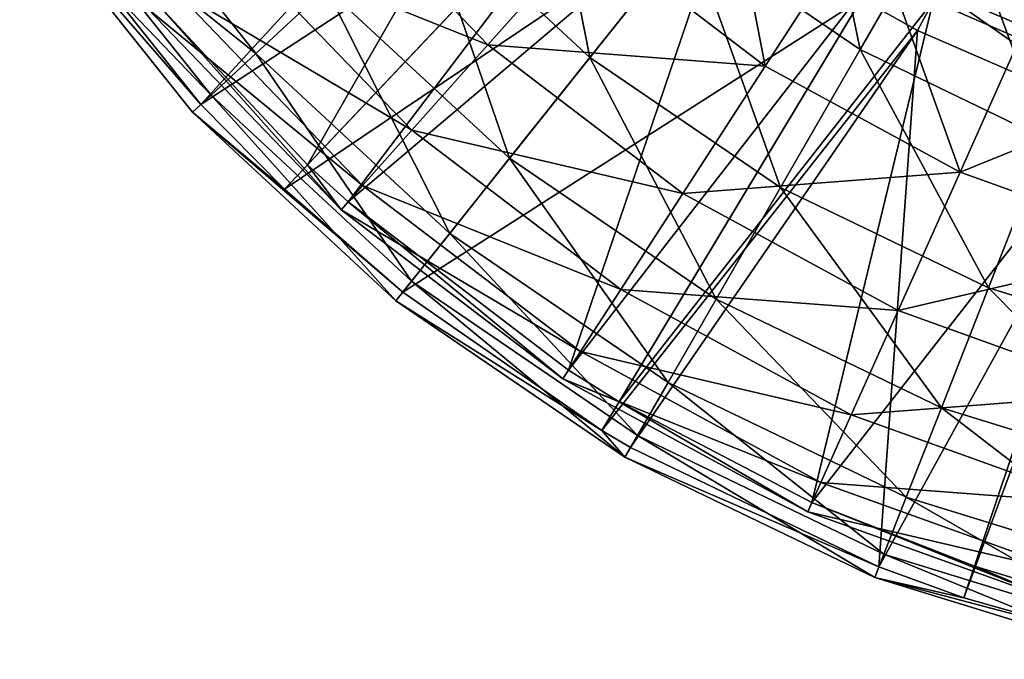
# Model space of a CAD drawing. Header units: millimetres. Extents: x 0 to 220, y 0 to 219.
# Tile 1 of 217: x 19 to 78, y 2 to 40. Entities that reach past the tile are written whole.
import ezdxf

# ---------------------------------------------------------------- set-up
doc = ezdxf.new("R2010")
doc.units = ezdxf.units.MM
doc.header["$LTSCALE"] = 25.4
doc.layers.get('0').update_dxf_attribs({"true_color": 0xff5454})

# ---------------------------------------------------------------- blocks, each defined once
blk = doc.blocks.new('PEAR-L-8671.STL')
at = {"color": 7, "true_color": 0xe6ffff}
mesh = blk.add_polyface(dxfattribs=at)
corners = [(52.796, -50.988, 403.456), (37.327, -77.941, 141.865), (28.332, -68.306, 141.865)]
mesh.append_faces([[corners[k] for k in face] for face in [(0, 1, 2)]], dxfattribs={"color": 7})
mesh = blk.add_polyface(dxfattribs=at)
corners = [(52.796, -50.988, 403.456), (57.863, -56.262, 403.456), (37.327, -77.941, 141.865)]
mesh.append_faces([[corners[k] for k in face] for face in [(0, 1, 2)]], dxfattribs={"color": 7})
mesh = blk.add_polyface(dxfattribs=at)
corners = [(51.3, -52.295, 403.683), (20.812, -61.596, 142.092), (31.002, -74.373, 142.092)]
mesh.append_faces([[corners[k] for k in face] for face in [(0, 1, 2)]], dxfattribs={"color": 7})
mesh = blk.add_polyface(dxfattribs=at)
corners = [(51.3, -52.295, 403.683), (31.002, -74.373, 142.092), (56.496, -57.705, 403.683)]
mesh.append_faces([[corners[k] for k in face] for face in [(0, 1, 2)]], dxfattribs={"color": 7})
mesh = blk.add_polyface(dxfattribs=at)
corners = [(54.012, -64.121, 64.044), (37.954, -60.37, 77.913), (48.027, -70.837, 77.913), (44.894, -54.647, 64.044)]
mesh.append_faces([[corners[k] for k in face] for face in [(0, 1, 2), (1, 0, 3)]], dxfattribs={"vtx0": -1, "color": 7})
mesh = blk.add_polyface(dxfattribs=at)
corners = [(24.489, -59.089, 96.304), (38.436, -67.475, 81.955), (34.264, -71.346, 96.304), (29.192, -55.883, 81.955)]
mesh.append_faces([[corners[k] for k in face] for face in [(0, 1, 2), (1, 0, 3)]], dxfattribs={"vtx0": -1, "color": 7})
mesh = blk.add_polyface(dxfattribs=at)
corners = [(50.962, -55.852, 56.335), (54.071, -71.584, 68.545), (44.039, -62.276, 68.545), (59.959, -64.2, 56.335)]
mesh.append_faces([[corners[k] for k in face] for face in [(0, 1, 2), (1, 0, 3)]], dxfattribs={"vtx0": -1, "color": 7})
mesh = blk.add_polyface(dxfattribs=at)
corners = [(64.47, -72.093, 64.044), (61.335, -55.905, 51.711), (54.012, -64.121, 64.044), (70.453, -62.855, 51.711)]
mesh.append_faces([[corners[k] for k in face] for face in [(0, 1, 2), (1, 0, 3)]], dxfattribs={"vtx0": -1, "color": 7})
mesh = blk.add_polyface(dxfattribs=at)
corners = [(66.855, -55.553, 45.567), (70.099, -71.114, 56.335), (59.959, -64.2, 56.335), (75.629, -61.536, 45.567)]
mesh.append_faces([[corners[k] for k in face] for face in [(0, 1, 2), (1, 0, 3)]], dxfattribs={"vtx0": -1, "color": 7})
mesh = blk.add_polyface(dxfattribs=at)
corners = [(57.863, -56.262, 403.456), (39.729, -80.148, 141.865), (37.327, -77.941, 141.865)]
mesh.append_faces([[corners[k] for k in face] for face in [(0, 1, 2)]], dxfattribs={"color": 7})
mesh = blk.add_polyface(dxfattribs=at)
corners = [(62.839, -60.589, 403.456), (39.729, -80.148, 141.865), (57.863, -56.262, 403.456)]
mesh.append_faces([[corners[k] for k in face] for face in [(0, 1, 2)]], dxfattribs={"color": 7})
mesh = blk.add_polyface(dxfattribs=at)
corners = [(56.496, -57.705, 403.683), (31.002, -74.373, 142.092), (35.961, -79.384, 142.092)]
mesh.append_faces([[corners[k] for k in face] for face in [(0, 1, 2)]], dxfattribs={"color": 7})
mesh = blk.add_polyface(dxfattribs=at)
corners = [(61.6, -62.143, 403.683), (35.961, -79.384, 142.092), (42.982, -85.489, 142.092), (56.496, -57.705, 403.683)]
mesh.append_faces([[corners[k] for k in face] for face in [(0, 1, 2), (1, 0, 3)]], dxfattribs={"vtx0": -1, "color": 7})
mesh = blk.add_polyface(dxfattribs=at)
corners = [(21.492, -61.133, 111.307), (34.264, -71.346, 96.304), (31.605, -73.814, 111.307), (24.489, -59.089, 96.304)]
mesh.append_faces([[corners[k] for k in face] for face in [(0, 1, 2), (1, 0, 3)]], dxfattribs={"vtx0": -1, "color": 7})
mesh = blk.add_polyface(dxfattribs=at)
corners = [(48.027, -70.837, 77.913), (32.727, -64.681, 92.991), (43.519, -75.895, 92.991), (37.954, -60.37, 77.913)]
mesh.append_faces([[corners[k] for k in face] for face in [(0, 1, 2), (1, 0, 3)]], dxfattribs={"vtx0": -1, "color": 7})
mesh = blk.add_polyface(dxfattribs=at)
corners = [(62.839, -60.589, 403.456), (52.801, -90.112, 141.865), (39.729, -80.148, 141.865)]
mesh.append_faces([[corners[k] for k in face] for face in [(0, 1, 2)]], dxfattribs={"color": 7})
mesh = blk.add_polyface(dxfattribs=at)
corners = [(71.203, -66.404, 403.456), (52.801, -90.112, 141.865), (62.839, -60.589, 403.456)]
mesh.append_faces([[corners[k] for k in face] for face in [(0, 1, 2)]], dxfattribs={"color": 7})
mesh = blk.add_polyface(dxfattribs=at)
corners = [(20.258, -61.974, 126.67), (31.605, -73.814, 111.307), (30.51, -74.83, 126.67), (21.492, -61.133, 111.307)]
mesh.append_faces([[corners[k] for k in face] for face in [(0, 1, 2), (1, 0, 3)]], dxfattribs={"vtx0": -1, "color": 7})
mesh = blk.add_polyface(dxfattribs=at)
corners = [(31.002, -74.373, 142.092), (20.258, -61.974, 126.67), (30.51, -74.83, 126.67), (20.812, -61.596, 142.092)]
mesh.append_faces([[corners[k] for k in face] for face in [(0, 1, 2), (1, 0, 3)]], dxfattribs={"vtx0": -1, "color": 7})
mesh = blk.add_polyface(dxfattribs=at)
corners = [(75.629, -61.536, 45.567), (81.157, -76.439, 56.335), (70.099, -71.114, 56.335), (85.198, -66.144, 45.567)]
mesh.append_faces([[corners[k] for k in face] for face in [(0, 1, 2), (1, 0, 3)]], dxfattribs={"vtx0": -1, "color": 7})
mesh = blk.add_polyface(dxfattribs=at)
corners = [(77.935, -61.736, 428.8), (88.017, -71.217, 416.443), (75.673, -65.941, 416.443), (89.493, -66.676, 428.8)]
mesh.append_faces([[corners[k] for k in face] for face in [(0, 1, 2), (1, 0, 3)]], dxfattribs={"vtx0": -1, "color": 7})
mesh = blk.add_polyface(dxfattribs=at)
corners = [(49.305, -77.56, 81.955), (44.039, -62.276, 68.545), (54.071, -71.584, 68.545), (38.436, -67.475, 81.955)]
mesh.append_faces([[corners[k] for k in face] for face in [(0, 1, 2), (1, 0, 3)]], dxfattribs={"vtx0": -1, "color": 7})
mesh = blk.add_polyface(dxfattribs=at)
corners = [(70.179, -68.106, 403.683), (42.982, -85.489, 142.092), (54.784, -93.693, 142.092), (61.6, -62.143, 403.683)]
mesh.append_faces([[corners[k] for k in face] for face in [(0, 1, 2), (1, 0, 3)]], dxfattribs={"vtx0": -1, "color": 7})
mesh = blk.add_polyface(dxfattribs=at)
corners = [(76.022, -78.375, 64.044), (70.453, -62.855, 51.711), (64.47, -72.093, 64.044), (80.524, -68.332, 51.711)]
mesh.append_faces([[corners[k] for k in face] for face in [(0, 1, 2), (1, 0, 3)]], dxfattribs={"vtx0": -1, "color": 7})
mesh = blk.add_polyface(dxfattribs=at)
corners = [(88.974, -68.273, 429.918), (74.781, -67.598, 417.132), (87.435, -73.007, 417.132), (77.14, -63.215, 429.918)]
mesh.append_faces([[corners[k] for k in face] for face in [(0, 1, 2), (1, 0, 3)]], dxfattribs={"vtx0": -1, "color": 7})
mesh = blk.add_polyface(dxfattribs=at)
corners = [(48.027, -70.837, 77.913), (64.47, -72.093, 64.044), (54.012, -64.121, 64.044), (59.58, -79.644, 77.913)]
mesh.append_faces([[corners[k] for k in face] for face in [(0, 1, 2), (1, 0, 3)]], dxfattribs={"vtx0": -1, "color": 7})
mesh = blk.add_polyface(dxfattribs=at)
corners = [(65.377, -79.293, 68.545), (59.959, -64.2, 56.335), (70.099, -71.114, 56.335), (54.071, -71.584, 68.545)]
mesh.append_faces([[corners[k] for k in face] for face in [(0, 1, 2), (1, 0, 3)]], dxfattribs={"vtx0": -1, "color": 7})
mesh = blk.add_polyface(dxfattribs=at)
corners = [(43.519, -75.895, 92.991), (29.335, -67.478, 108.926), (40.595, -79.177, 108.926), (32.727, -64.681, 92.991)]
mesh.append_faces([[corners[k] for k in face] for face in [(0, 1, 2), (1, 0, 3)]], dxfattribs={"vtx0": -1, "color": 7})
mesh = blk.add_polyface(dxfattribs=at)
corners = [(75.673, -65.941, 416.443), (86.412, -73.44, 403.456), (74.434, -68.243, 403.456)]
mesh.append_faces([[corners[k] for k in face] for face in [(0, 1, 2)]], dxfattribs={"color": 7})
mesh = blk.add_polyface(dxfattribs=at)
corners = [(88.017, -71.217, 416.443), (86.412, -73.44, 403.456), (75.673, -65.941, 416.443)]
mesh.append_faces([[corners[k] for k in face] for face in [(0, 1, 2)]], dxfattribs={"color": 7})
mesh = blk.add_polyface(dxfattribs=at)
corners = [(71.203, -66.404, 403.456), (55.808, -91.99, 141.865), (52.801, -90.112, 141.865)]
mesh.append_faces([[corners[k] for k in face] for face in [(0, 1, 2)]], dxfattribs={"color": 7})
mesh = blk.add_polyface(dxfattribs=at)
corners = [(74.434, -68.243, 403.456), (55.808, -91.99, 141.865), (71.203, -66.404, 403.456)]
mesh.append_faces([[corners[k] for k in face] for face in [(0, 1, 2)]], dxfattribs={"color": 7})
mesh = blk.add_polyface(dxfattribs=at)
corners = [(40.595, -79.177, 108.926), (27.859, -68.696, 125.346), (39.321, -80.606, 125.346), (29.335, -67.478, 108.926)]
mesh.append_faces([[corners[k] for k in face] for face in [(0, 1, 2), (1, 0, 3)]], dxfattribs={"vtx0": -1, "color": 7})
mesh = blk.add_polyface(dxfattribs=at)
corners = [(45.757, -82.009, 96.304), (38.436, -67.475, 81.955), (49.305, -77.56, 81.955), (34.264, -71.346, 96.304)]
mesh.append_faces([[corners[k] for k in face] for face in [(0, 1, 2), (1, 0, 3)]], dxfattribs={"vtx0": -1, "color": 7})
mesh = blk.add_polyface(dxfattribs=at)
corners = [(74.781, -67.598, 417.132), (70.179, -68.106, 403.683), (73.492, -69.993, 403.683)]
mesh.append_faces([[corners[k] for k in face] for face in [(0, 1, 2)]], dxfattribs={"color": 7})
mesh = blk.add_polyface(dxfattribs=at)
corners = [(74.781, -67.598, 417.132), (73.492, -69.993, 403.683), (85.778, -75.323, 403.683)]
mesh.append_faces([[corners[k] for k in face] for face in [(0, 1, 2)]], dxfattribs={"color": 7})
mesh = blk.add_polyface(dxfattribs=at)
corners = [(74.781, -67.598, 417.132), (85.778, -75.323, 403.683), (87.435, -73.007, 417.132)]
mesh.append_faces([[corners[k] for k in face] for face in [(0, 1, 2)]], dxfattribs={"color": 7})
mesh = blk.add_polyface(dxfattribs=at)
corners = [(28.332, -68.306, 141.865), (39.321, -80.606, 125.346), (27.859, -68.696, 125.346)]
mesh.append_faces([[corners[k] for k in face] for face in [(0, 1, 2)]], dxfattribs={"color": 7})
mesh = blk.add_polyface(dxfattribs=at)
corners = [(28.332, -68.306, 141.865), (37.327, -77.941, 141.865), (39.321, -80.606, 125.346)]
mesh.append_faces([[corners[k] for k in face] for face in [(0, 1, 2)]], dxfattribs={"color": 7})
mesh = blk.add_polyface(dxfattribs=at)
corners = [(70.179, -68.106, 403.683), (54.784, -93.693, 142.092), (73.492, -69.993, 403.683)]
mesh.append_faces([[corners[k] for k in face] for face in [(0, 1, 2)]], dxfattribs={"color": 7})
mesh = blk.add_polyface(dxfattribs=at)
corners = [(74.434, -68.243, 403.456), (67.24, -97.964, 141.865), (55.808, -91.99, 141.865)]
mesh.append_faces([[corners[k] for k in face] for face in [(0, 1, 2)]], dxfattribs={"color": 7})
mesh = blk.add_polyface(dxfattribs=at)
corners = [(86.412, -73.44, 403.456), (67.24, -97.964, 141.865), (74.434, -68.243, 403.456)]
mesh.append_faces([[corners[k] for k in face] for face in [(0, 1, 2)]], dxfattribs={"color": 7})
mesh = blk.add_polyface(dxfattribs=at)
corners = [(76.022, -78.375, 64.044), (91.314, -72.207, 51.711), (80.524, -68.332, 51.711), (88.398, -82.819, 64.044)]
mesh.append_faces([[corners[k] for k in face] for face in [(0, 1, 2), (1, 0, 3)]], dxfattribs={"vtx0": -1, "color": 7})
mesh = blk.add_polyface(dxfattribs=at)
corners = [(73.492, -69.993, 403.683), (54.784, -93.693, 142.092), (56.485, -94.695, 142.092)]
mesh.append_faces([[corners[k] for k in face] for face in [(0, 1, 2)]], dxfattribs={"color": 7})
mesh = blk.add_polyface(dxfattribs=at)
corners = [(73.492, -69.993, 403.683), (56.485, -94.695, 142.092), (71.209, -101.786, 142.092)]
mesh.append_faces([[corners[k] for k in face] for face in [(0, 1, 2)]], dxfattribs={"color": 7})
mesh = blk.add_polyface(dxfattribs=at)
corners = [(73.492, -69.993, 403.683), (71.209, -101.786, 142.092), (85.778, -75.323, 403.683)]
mesh.append_faces([[corners[k] for k in face] for face in [(0, 1, 2)]], dxfattribs={"color": 7})
mesh = blk.add_polyface(dxfattribs=at)
corners = [(43.519, -75.895, 92.991), (59.58, -79.644, 77.913), (48.027, -70.837, 77.913), (55.897, -85.331, 92.991)]
mesh.append_faces([[corners[k] for k in face] for face in [(0, 1, 2), (1, 0, 3)]], dxfattribs={"vtx0": -1, "color": 7})
mesh = blk.add_polyface(dxfattribs=at)
corners = [(77.707, -85.23, 68.545), (70.099, -71.114, 56.335), (81.157, -76.439, 56.335), (65.377, -79.293, 68.545)]
mesh.append_faces([[corners[k] for k in face] for face in [(0, 1, 2), (1, 0, 3)]], dxfattribs={"vtx0": -1, "color": 7})
mesh = blk.add_polyface(dxfattribs=at)
corners = [(43.494, -84.846, 111.307), (34.264, -71.346, 96.304), (45.757, -82.009, 96.304), (31.605, -73.814, 111.307)]
mesh.append_faces([[corners[k] for k in face] for face in [(0, 1, 2), (1, 0, 3)]], dxfattribs={"vtx0": -1, "color": 7})
mesh = blk.add_polyface(dxfattribs=at)
corners = [(61.556, -85.912, 81.955), (54.071, -71.584, 68.545), (65.377, -79.293, 68.545), (49.305, -77.56, 81.955)]
mesh.append_faces([[corners[k] for k in face] for face in [(0, 1, 2), (1, 0, 3)]], dxfattribs={"vtx0": -1, "color": 7})
mesh = blk.add_polyface(dxfattribs=at)
corners = [(59.58, -79.644, 77.913), (76.022, -78.375, 64.044), (64.47, -72.093, 64.044), (72.342, -86.583, 77.913)]
mesh.append_faces([[corners[k] for k in face] for face in [(0, 1, 2), (1, 0, 3)]], dxfattribs={"vtx0": -1, "color": 7})
mesh = blk.add_polyface(dxfattribs=at)
corners = [(86.412, -73.44, 403.456), (76.878, -101.738, 141.865), (67.24, -97.964, 141.865)]
mesh.append_faces([[corners[k] for k in face] for face in [(0, 1, 2)]], dxfattribs={"color": 7})
mesh = blk.add_polyface(dxfattribs=at)
corners = [(86.412, -73.44, 403.456), (82.709, -103.52, 141.865), (76.878, -101.738, 141.865)]
mesh.append_faces([[corners[k] for k in face] for face in [(0, 1, 2)]], dxfattribs={"color": 7})
mesh = blk.add_polyface(dxfattribs=at)
corners = [(42.563, -86.014, 126.67), (31.605, -73.814, 111.307), (43.494, -84.846, 111.307), (30.51, -74.83, 126.67)]
mesh.append_faces([[corners[k] for k in face] for face in [(0, 1, 2), (1, 0, 3)]], dxfattribs={"vtx0": -1, "color": 7})
mesh = blk.add_polyface(dxfattribs=at)
corners = [(31.002, -74.373, 142.092), (30.51, -74.83, 126.67), (35.961, -79.384, 142.092)]
mesh.append_faces([[corners[k] for k in face] for face in [(0, 1, 2)]], dxfattribs={"color": 7})
mesh = blk.add_polyface(dxfattribs=at)
corners = [(42.982, -85.489, 142.092), (30.51, -74.83, 126.67), (42.563, -86.014, 126.67)]
mesh.append_faces([[corners[k] for k in face] for face in [(0, 1, 2)]], dxfattribs={"color": 7})
mesh = blk.add_polyface(dxfattribs=at)
corners = [(35.961, -79.384, 142.092), (30.51, -74.83, 126.67), (42.982, -85.489, 142.092)]
mesh.append_faces([[corners[k] for k in face] for face in [(0, 1, 2)]], dxfattribs={"color": 7})
mesh = blk.add_polyface(dxfattribs=at)
corners = [(40.595, -79.177, 108.926), (55.897, -85.331, 92.991), (43.519, -75.895, 92.991), (53.508, -89.02, 108.926)]
mesh.append_faces([[corners[k] for k in face] for face in [(0, 1, 2), (1, 0, 3)]], dxfattribs={"vtx0": -1, "color": 7})
mesh = blk.add_polyface(dxfattribs=at)
corners = [(85.778, -75.323, 403.683), (71.209, -101.786, 142.092), (76.243, -103.621, 142.092)]
mesh.append_faces([[corners[k] for k in face] for face in [(0, 1, 2)]], dxfattribs={"color": 7})
mesh = blk.add_polyface(dxfattribs=at)
corners = [(85.778, -75.323, 403.683), (76.243, -103.621, 142.092), (86.595, -75.594, 403.683)]
mesh.append_faces([[corners[k] for k in face] for face in [(0, 1, 2)]], dxfattribs={"color": 7})
mesh = blk.add_polyface(dxfattribs=at)
corners = [(86.595, -75.594, 403.683), (76.243, -103.621, 142.092), (86.825, -106.603, 142.092)]
mesh.append_faces([[corners[k] for k in face] for face in [(0, 1, 2)]], dxfattribs={"color": 7})
mesh = blk.add_polyface(dxfattribs=at)
corners = [(90.783, -89.264, 68.545), (81.157, -76.439, 56.335), (92.885, -80.056, 56.335), (77.707, -85.23, 68.545)]
mesh.append_faces([[corners[k] for k in face] for face in [(0, 1, 2), (1, 0, 3)]], dxfattribs={"vtx0": -1, "color": 7})
mesh = blk.add_polyface(dxfattribs=at)
corners = [(58.71, -90.841, 96.304), (49.305, -77.56, 81.955), (61.556, -85.912, 81.955), (45.757, -82.009, 96.304)]
mesh.append_faces([[corners[k] for k in face] for face in [(0, 1, 2), (1, 0, 3)]], dxfattribs={"vtx0": -1, "color": 7})
mesh = blk.add_polyface(dxfattribs=at)
corners = [(39.729, -80.148, 141.865), (39.321, -80.606, 125.346), (37.327, -77.941, 141.865)]
mesh.append_faces([[corners[k] for k in face] for face in [(0, 1, 2)]], dxfattribs={"color": 7})
mesh = blk.add_polyface(dxfattribs=at)
corners = [(72.342, -86.583, 77.913), (88.398, -82.819, 64.044), (76.022, -78.375, 64.044), (86.014, -91.494, 77.913)]
mesh.append_faces([[corners[k] for k in face] for face in [(0, 1, 2), (1, 0, 3)]], dxfattribs={"vtx0": -1, "color": 7})
mesh = blk.add_polyface(dxfattribs=at)
corners = [(39.321, -80.606, 125.346), (53.508, -89.02, 108.926), (40.595, -79.177, 108.926), (52.468, -90.627, 125.346)]
mesh.append_faces([[corners[k] for k in face] for face in [(0, 1, 2), (1, 0, 3)]], dxfattribs={"vtx0": -1, "color": 7})
mesh = blk.add_polyface(dxfattribs=at)
corners = [(74.914, -92.345, 81.955), (65.377, -79.293, 68.545), (77.707, -85.23, 68.545), (61.556, -85.912, 81.955)]
mesh.append_faces([[corners[k] for k in face] for face in [(0, 1, 2), (1, 0, 3)]], dxfattribs={"vtx0": -1, "color": 7})
mesh = blk.add_polyface(dxfattribs=at)
corners = [(55.897, -85.331, 92.991), (72.342, -86.583, 77.913), (59.58, -79.644, 77.913), (69.571, -92.766, 92.991)]
mesh.append_faces([[corners[k] for k in face] for face in [(0, 1, 2), (1, 0, 3)]], dxfattribs={"vtx0": -1, "color": 7})
mesh = blk.add_polyface(dxfattribs=at)
corners = [(39.729, -80.148, 141.865), (52.468, -90.627, 125.346), (39.321, -80.606, 125.346), (52.801, -90.112, 141.865)]
mesh.append_faces([[corners[k] for k in face] for face in [(0, 1, 2), (1, 0, 3)]], dxfattribs={"vtx0": -1, "color": 7})
mesh = blk.add_polyface(dxfattribs=at)
corners = [(56.896, -93.983, 111.307), (45.757, -82.009, 96.304), (58.71, -90.841, 96.304), (43.494, -84.846, 111.307)]
mesh.append_faces([[corners[k] for k in face] for face in [(0, 1, 2), (1, 0, 3)]], dxfattribs={"vtx0": -1, "color": 7})
mesh = blk.add_polyface(dxfattribs=at)
corners = [(56.149, -95.276, 126.67), (43.494, -84.846, 111.307), (56.896, -93.983, 111.307), (42.563, -86.014, 126.67)]
mesh.append_faces([[corners[k] for k in face] for face in [(0, 1, 2), (1, 0, 3)]], dxfattribs={"vtx0": -1, "color": 7})
mesh = blk.add_polyface(dxfattribs=at)
corners = [(89.082, -96.715, 81.955), (77.707, -85.23, 68.545), (90.783, -89.264, 68.545), (74.914, -92.345, 81.955)]
mesh.append_faces([[corners[k] for k in face] for face in [(0, 1, 2), (1, 0, 3)]], dxfattribs={"vtx0": -1, "color": 7})
mesh = blk.add_polyface(dxfattribs=at)
corners = [(42.982, -85.489, 142.092), (42.563, -86.014, 126.67), (54.784, -93.693, 142.092)]
mesh.append_faces([[corners[k] for k in face] for face in [(0, 1, 2)]], dxfattribs={"color": 7})
mesh = blk.add_polyface(dxfattribs=at)
corners = [(53.508, -89.02, 108.926), (69.571, -92.766, 92.991), (55.897, -85.331, 92.991), (67.772, -96.777, 108.926)]
mesh.append_faces([[corners[k] for k in face] for face in [(0, 1, 2), (1, 0, 3)]], dxfattribs={"vtx0": -1, "color": 7})
mesh = blk.add_polyface(dxfattribs=at)
corners = [(54.784, -93.693, 142.092), (42.563, -86.014, 126.67), (56.149, -95.276, 126.67)]
mesh.append_faces([[corners[k] for k in face] for face in [(0, 1, 2)]], dxfattribs={"color": 7})
mesh = blk.add_polyface(dxfattribs=at)
corners = [(72.835, -97.643, 96.304), (61.556, -85.912, 81.955), (74.914, -92.345, 81.955), (58.71, -90.841, 96.304)]
mesh.append_faces([[corners[k] for k in face] for face in [(0, 1, 2), (1, 0, 3)]], dxfattribs={"vtx0": -1, "color": 7})
mesh = blk.add_polyface(dxfattribs=at)
corners = [(69.571, -92.766, 92.991), (86.014, -91.494, 77.913), (72.342, -86.583, 77.913), (84.219, -98.027, 92.991)]
mesh.append_faces([[corners[k] for k in face] for face in [(0, 1, 2), (1, 0, 3)]], dxfattribs={"vtx0": -1, "color": 7})
mesh = blk.add_polyface(dxfattribs=at)
corners = [(52.468, -90.627, 125.346), (67.772, -96.777, 108.926), (53.508, -89.02, 108.926), (66.99, -98.524, 125.346)]
mesh.append_faces([[corners[k] for k in face] for face in [(0, 1, 2), (1, 0, 3)]], dxfattribs={"vtx0": -1, "color": 7})
mesh = blk.add_polyface(dxfattribs=at)
corners = [(55.808, -91.99, 141.865), (52.468, -90.627, 125.346), (52.801, -90.112, 141.865)]
mesh.append_faces([[corners[k] for k in face] for face in [(0, 1, 2)]], dxfattribs={"color": 7})
mesh = blk.add_polyface(dxfattribs=at)
corners = [(55.808, -91.99, 141.865), (66.99, -98.524, 125.346), (52.468, -90.627, 125.346)]
mesh.append_faces([[corners[k] for k in face] for face in [(0, 1, 2)]], dxfattribs={"color": 7})
mesh = blk.add_polyface(dxfattribs=at)
corners = [(71.509, -101.021, 111.307), (58.71, -90.841, 96.304), (72.835, -97.643, 96.304), (56.896, -93.983, 111.307)]
mesh.append_faces([[corners[k] for k in face] for face in [(0, 1, 2), (1, 0, 3)]], dxfattribs={"vtx0": -1, "color": 7})
mesh = blk.add_polyface(dxfattribs=at)
corners = [(67.24, -97.964, 141.865), (66.99, -98.524, 125.346), (55.808, -91.99, 141.865)]
mesh.append_faces([[corners[k] for k in face] for face in [(0, 1, 2)]], dxfattribs={"color": 7})
mesh = blk.add_polyface(dxfattribs=at)
corners = [(67.772, -96.777, 108.926), (84.219, -98.027, 92.991), (69.571, -92.766, 92.991), (83.054, -102.266, 108.926)]
mesh.append_faces([[corners[k] for k in face] for face in [(0, 1, 2), (1, 0, 3)]], dxfattribs={"vtx0": -1, "color": 7})
mesh = blk.add_polyface(dxfattribs=at)
corners = [(87.816, -102.264, 96.304), (74.914, -92.345, 81.955), (89.082, -96.715, 81.955), (72.835, -97.643, 96.304)]
mesh.append_faces([[corners[k] for k in face] for face in [(0, 1, 2), (1, 0, 3)]], dxfattribs={"vtx0": -1, "color": 7})
mesh = blk.add_polyface(dxfattribs=at)
corners = [(54.784, -93.693, 142.092), (56.149, -95.276, 126.67), (56.485, -94.695, 142.092)]
mesh.append_faces([[corners[k] for k in face] for face in [(0, 1, 2)]], dxfattribs={"color": 7})
mesh = blk.add_polyface(dxfattribs=at)
corners = [(70.964, -102.411, 126.67), (56.896, -93.983, 111.307), (71.509, -101.021, 111.307), (56.149, -95.276, 126.67)]
mesh.append_faces([[corners[k] for k in face] for face in [(0, 1, 2), (1, 0, 3)]], dxfattribs={"vtx0": -1, "color": 7})
mesh = blk.add_polyface(dxfattribs=at)
corners = [(71.209, -101.786, 142.092), (56.149, -95.276, 126.67), (70.964, -102.411, 126.67), (56.485, -94.695, 142.092)]
mesh.append_faces([[corners[k] for k in face] for face in [(0, 1, 2), (1, 0, 3)]], dxfattribs={"vtx0": -1, "color": 7})
mesh = blk.add_polyface(dxfattribs=at)
corners = [(66.99, -98.524, 125.346), (83.054, -102.266, 108.926), (67.772, -96.777, 108.926), (82.547, -104.111, 125.346)]
mesh.append_faces([[corners[k] for k in face] for face in [(0, 1, 2), (1, 0, 3)]], dxfattribs={"vtx0": -1, "color": 7})
mesh = blk.add_polyface(dxfattribs=at)
corners = [(67.24, -97.964, 141.865), (82.547, -104.111, 125.346), (66.99, -98.524, 125.346)]
mesh.append_faces([[corners[k] for k in face] for face in [(0, 1, 2)]], dxfattribs={"color": 7})
mesh = blk.add_polyface(dxfattribs=at)
corners = [(76.878, -101.738, 141.865), (82.547, -104.111, 125.346), (67.24, -97.964, 141.865)]
mesh.append_faces([[corners[k] for k in face] for face in [(0, 1, 2)]], dxfattribs={"color": 7})
mesh = blk.add_polyface(dxfattribs=at)
corners = [(87.008, -105.801, 111.307), (72.835, -97.643, 96.304), (87.816, -102.264, 96.304), (71.509, -101.021, 111.307)]
mesh.append_faces([[corners[k] for k in face] for face in [(0, 1, 2), (1, 0, 3)]], dxfattribs={"vtx0": -1, "color": 7})
mesh = blk.add_polyface(dxfattribs=at)
corners = [(86.676, -107.257, 126.67), (71.509, -101.021, 111.307), (87.008, -105.801, 111.307), (70.964, -102.411, 126.67)]
mesh.append_faces([[corners[k] for k in face] for face in [(0, 1, 2), (1, 0, 3)]], dxfattribs={"vtx0": -1, "color": 7})
mesh = blk.add_polyface(dxfattribs=at)
corners = [(71.209, -101.786, 142.092), (70.964, -102.411, 126.67), (76.243, -103.621, 142.092)]
mesh.append_faces([[corners[k] for k in face] for face in [(0, 1, 2)]], dxfattribs={"color": 7})
mesh = blk.add_polyface(dxfattribs=at)
corners = [(82.709, -103.52, 141.865), (82.547, -104.111, 125.346), (76.878, -101.738, 141.865)]
mesh.append_faces([[corners[k] for k in face] for face in [(0, 1, 2)]], dxfattribs={"color": 7})
mesh = blk.add_polyface(dxfattribs=at)
corners = [(86.825, -106.603, 142.092), (70.964, -102.411, 126.67), (86.676, -107.257, 126.67)]
mesh.append_faces([[corners[k] for k in face] for face in [(0, 1, 2)]], dxfattribs={"color": 7})
mesh = blk.add_polyface(dxfattribs=at)
corners = [(76.243, -103.621, 142.092), (70.964, -102.411, 126.67), (86.825, -106.603, 142.092)]
mesh.append_faces([[corners[k] for k in face] for face in [(0, 1, 2)]], dxfattribs={"color": 7})
blk = doc.blocks.new('Grupuj#4')
at = {"color": 0}
blk.add_blockref('PEAR-L-8671.STL', (-1.141, 109.708, -19.555), dxfattribs=at)

msp = doc.modelspace()

# ---------------------------------------------------------------- block references
at = {"color": 0}
msp.add_blockref('Grupuj#4', (0, 0), dxfattribs=at)

doc.saveas('drawing.dxf')
